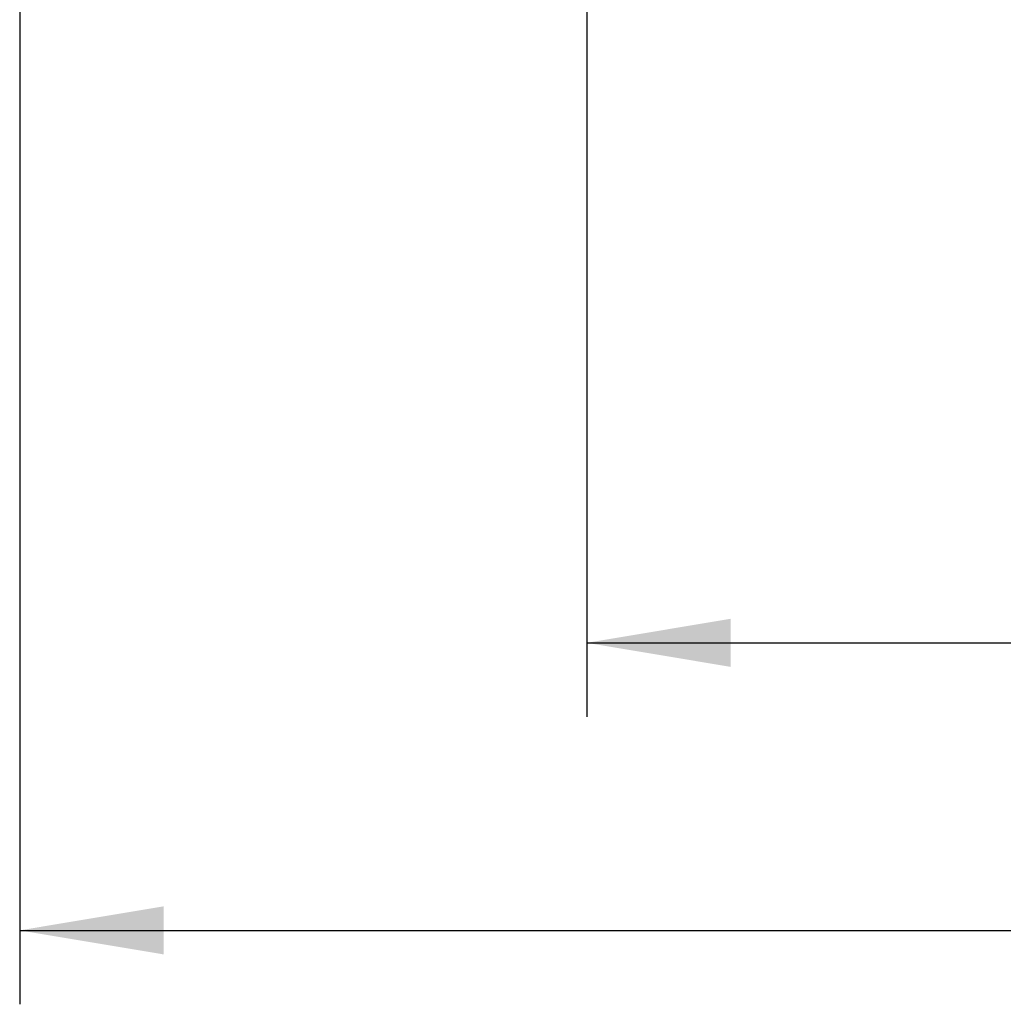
# Model space of a CAD drawing. Header units: millimetres. Extents: x 0 to 1189, y 0 to 841.
# Tile 123 of 193: x 454 to 478, y 509 to 533. Entities that reach past the tile are written whole.
import ezdxf
from ezdxf.enums import TextEntityAlignment as Align

# ---------------------------------------------------------------- set-up
doc = ezdxf.new("R2010")
doc.units = ezdxf.units.MM
doc.header["$LTSCALE"] = 65.395
doc.layers.get('0').update_dxf_attribs({"linetype": 'CONTINUOUS'})
doc.styles.get("Standard").update_dxf_attribs({"font": 'txt', "width": 0.6})
doc.dimstyles.new('DIMSTYLE_2', dxfattribs={"dimtxt": 3.5, "dimasz": 3.5, "dimexe": 1.8, "dimexo": 0, "dimgap": 0.875, "dimtad": 1, "dimlfac": 25, "dimdsep": 46, "dimtxsty": 'STANDARD', "dimblk": '_FILLED', "dimblk1": '_FILLED', "dimblk2": '_FILLED', "dimcen": 0.09, "dimadec": 0, "dimazin": 0, "dimtp": 2, "dimtm": 2, "dimtfac": 1, "dimtofl": 0, "dimtmove": 0, "dimatfit": 3, "dimldrblk": '_FILLED', "dimfxl": 1, "dimtolj": 1, "dimarcsym": 0})

# ---------------------------------------------------------------- blocks, each defined once
blk = doc.blocks.new('_FILLED')
at = {"color": 0, "linetype": 'BYBLOCK'}
blk.add_solid([(0, 0), (-1, 0.1671), (-1, -0.1671)], dxfattribs=at)
blk = doc.blocks.new('*D1')
at = {"color": 2, "linetype": 'CONTINUOUS'}
for p, q in [((468.018, 535.161), (468.018, 515.872)), ((776.818, 533.561), (776.818, 515.872)), ((468.018, 517.672), (622.418, 517.672)), ((776.818, 517.672), (622.418, 517.672))]:
    blk.add_line(p, q, dxfattribs=at)
at = {"color": 2, "linetype": 'CONTINUOUS', "xscale": 3.5, "yscale": 3.5, "zscale": 3.5, "rotation": 180}
blk.add_blockref('_FILLED', (468.018, 517.672), dxfattribs=at)
at = {"color": 2, "linetype": 'CONTINUOUS', "xscale": 3.5, "yscale": 3.5, "zscale": 3.5}
blk.add_blockref('_FILLED', (776.818, 517.672), dxfattribs=at)
at = {"color": 2, "linetype": 'CONTINUOUS', "width": 0.690476}
blk.add_text('7720', height=3.5, dxfattribs=at).set_placement((622.418, 518.547), align=Align.CENTER)
blk = doc.blocks.new('*D2')
at = {"color": 2, "linetype": 'CONTINUOUS'}
for p, q in [((454.218, 538.287), (454.218, 508.872)), ((776.818, 535.161), (776.818, 508.872)), ((454.218, 510.672), (615.518, 510.672)), ((776.818, 510.672), (615.518, 510.672))]:
    blk.add_line(p, q, dxfattribs=at)
at = {"color": 2, "linetype": 'CONTINUOUS', "xscale": 3.5, "yscale": 3.5, "zscale": 3.5, "rotation": 180}
blk.add_blockref('_FILLED', (454.218, 510.672), dxfattribs=at)
at = {"color": 2, "linetype": 'CONTINUOUS', "xscale": 3.5, "yscale": 3.5, "zscale": 3.5}
blk.add_blockref('_FILLED', (776.818, 510.672), dxfattribs=at)
at = {"color": 2, "linetype": 'CONTINUOUS', "width": 0.672619}
blk.add_text('8065', height=3.5, dxfattribs=at).set_placement((615.518, 511.547), align=Align.CENTER)

msp = doc.modelspace()

# ---------------------------------------------------------------- dimensions: what is measured, and where the dimension line sits
at = {"color": 2, "linetype": 'CONTINUOUS'}
dim = msp.add_linear_dim(base=(454.21823, 510.67192), p1=(776.81823, 535.16074), p2=(454.21823, 538.28732), angle=180, dimstyle='DIMSTYLE_2', dxfattribs=at)
dim.commit()
dim.dimension.update_dxf_attribs({"geometry": '*D2', "text_midpoint": (615.18489, 510.67192), "dimtype": 160})
dim = msp.add_linear_dim(base=(776.81823, 517.67192), p1=(468.01823, 535.16074), p2=(776.81823, 533.56074), dimstyle='DIMSTYLE_2', dxfattribs=at)
dim.commit()
dim.dimension.update_dxf_attribs({"geometry": '*D1', "text_midpoint": (622.08489, 517.67192), "dimtype": 160})

doc.saveas('drawing.dxf')
